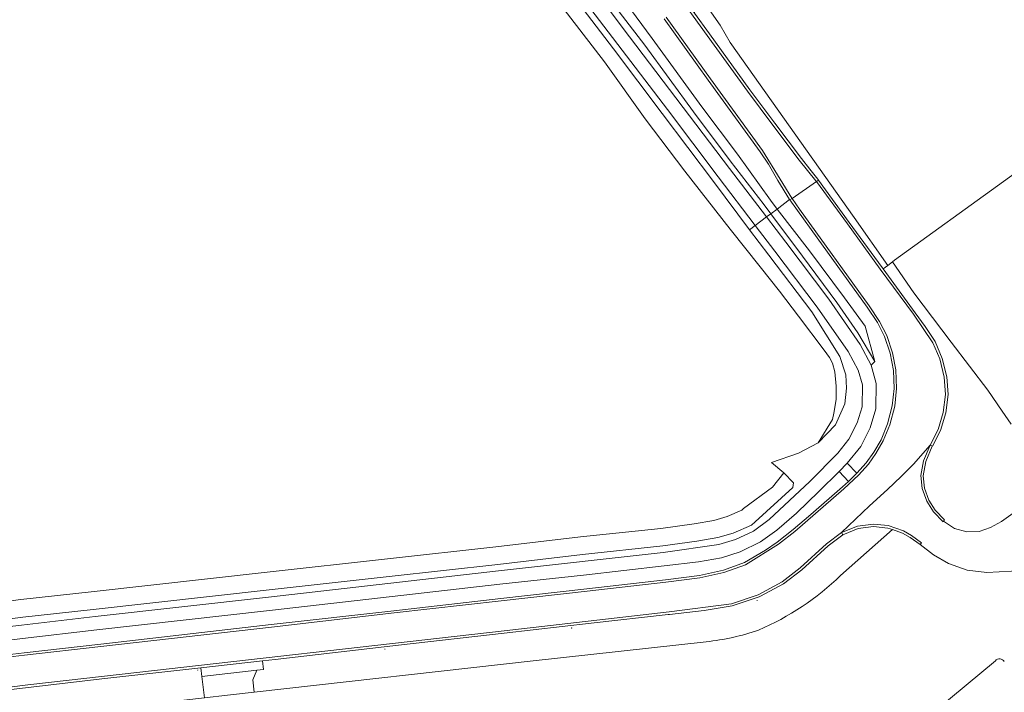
# Model space of a CAD drawing. Header units: metres. Extents: x 200176 to 205485, y 394066 to 399855.
# Tile 39 of 230: x 202298 to 202520, y 395388 to 395539. Entities that reach past the tile are written whole.
import ezdxf

# ---------------------------------------------------------------- set-up
doc = ezdxf.new("R2010")
doc.units = ezdxf.units.M
doc.layers.get('0').update_dxf_attribs({"lineweight": 25})
for name, color, linetype, lineweight in [('B-WE-GR-BOUWLAND-GV', 80, 'Continuous', 13), ('B-WE-GR-GRAS-GV', 60, 'Continuous', 13), ('B-WE-GW-TALUD_KRUIN-G', 90, 'Continuous', 18), ('B-WE-IE-TERREINAFSCHEIDING_KUNSTMATIG_HEKWERK-G', 20, 'IE-TERREINAFSCHEIDING-KUNSTMATIG', 18), ('B-WE-KL-ET_LS_OV_LICHTMAST-S', 190, 'Continuous', 25), ('B-WE-OG-TERREIN_CULTUURSCHEIDING-GV', 7, 'Continuous', 18), ('B-WE-OG-TERREIN_ERF-GV', 7, 'Continuous', 18), ('B-WE-OG-WEG-GV', 7, 'Continuous', 18), ('B-WE-VH-ONVERHARD-GV', 252, 'Continuous', 18), ('B-WE-VH-VERHARDING_ASFALT-GV', 252, 'Continuous', 18), ('B-WE-VH-VERHARDING_BEDRIJFSVLOERPLAAT-GV', 252, 'Continuous', 18), ('B-WE-VH-VERHARDING_BETON-GV', 252, 'Continuous', 18), ('B-WE-VH-VERHARDING_PUIN-GV', 252, 'Continuous', 18)]:
    doc.layers.add(name, color=color, linetype=linetype, lineweight=lineweight)
doc.linetypes.add('IE-TERREINAFSCHEIDING-KUNSTMATIG', pattern='A,4,[82,NLCS.shx,S=0.75,R=90,X=0,Y=0],4,-2', length=10)

# ---------------------------------------------------------------- blocks, each defined once
blk = doc.blocks.new('SKL-ET_OV_LICHTMAST-SO')
at = {"color": 0, "linetype": 'ByBlock', "lineweight": 18}
for points in [[(-1, 0), (-2, 0)], [(-1, 1), (-1, 1)], [(0, 2), (0, 1)], [(1, 1), (1, 1)], [(2, 0), (1, 0)], [(-1, -1), (-1, -1)], [(0, -1), (0, -2)], [(1, -1), (1, -1)]]:
    blk.add_lwpolyline(points, dxfattribs=at)
blk.add_circle((0, 0), 1, dxfattribs=at)

msp = doc.modelspace()

# ---------------------------------------------------------------- linework, layer by layer
at = {"layer": 'B-WE-GR-BOUWLAND-GV', "flags": 128}
for points in [[(202288.036, 395407.267), (202297.952, 395408.574), (202313.829, 395410.278), (202353.505, 395414.726), (202380.647, 395417.753), (202405.102, 395420.481), (202424.205, 395422.713), (202442.33, 395424.641), (202449.831, 395425.691), (202454.321, 395426.442), (202457.312, 395427.34), (202460.611, 395428.76), (202460.985, 395429.086), (202467.547, 395433.93), (202470.078, 395437.165), (202467.289, 395439.534), (202473.386, 395441.626), (202477.839, 395443.963), (202481.08, 395449.249), (202481.379, 395450.613), (202481.928, 395453.728), (202481.92, 395456.718), (202481.619, 395459.976), (202481.084, 395461.955), (202480.395, 395463.18), (202479.186, 395464.871), (202473.371, 395472.515), (202469.146, 395478.201), (202464.787, 395483.676), (202457.992, 395492.202), (202447.774, 395505.254), (202438.798, 395517.124), (202429.603, 395529.994), (202419.241, 395543.437)], [(202452.726, 395542.536), (202455.7, 395538.279), (202458.002, 395534.304), (202485.984, 395494.848), (202493.535, 395484.015), (202494.577, 395484.782), (202495.094, 395485.156), (202568.842, 395538.493)]]:
    msp.add_lwpolyline(points, dxfattribs=at)
at = {"layer": 'B-WE-GR-GRAS-GV', "flags": 128}
for points in [[(202468.587, 395496.744), (202467.075, 395498.713), (202459.661, 395509.118), (202451.625, 395519.832), (202440.386, 395535.272), (202430.815, 395548.249), (202421.323, 395560.543), (202415.988, 395567.874), (202414.404, 395572.781), (202414.476, 395576.668), (202413.909, 395578.284), (202411.681, 395579.394), (202411.004, 395577.841), (202411.187, 395574.841), (202411.94, 395571.703), (202413.957, 395567.039), (202419.623, 395559.299), (202428.651, 395546.895), (202438.709, 395533.725), (202449.733, 395518.694), (202457.989, 395507.599), (202465.632, 395497.654), (202467.136, 395495.655)], [(202468.587, 395496.744), (202467.136, 395495.655), (202474.31, 395486.118), (202482.077, 395475.628), (202486.77, 395468.77), (202490.61, 395462.31), (202488.477, 395470.294), (202483.764, 395476.686), (202475.858, 395487.278)]]:
    msp.add_lwpolyline(points, close=True, dxfattribs=at)
msp.add_lwpolyline([(202419.241, 395543.437), (202429.603, 395529.994), (202438.798, 395517.124), (202447.774, 395505.254), (202457.992, 395492.202), (202464.787, 395483.676), (202469.146, 395478.201), (202473.371, 395472.515), (202479.186, 395464.871), (202480.395, 395463.18), (202481.084, 395461.955), (202481.619, 395459.976), (202481.92, 395456.718), (202481.928, 395453.728), (202481.379, 395450.613), (202481.08, 395449.249), (202477.839, 395443.963), (202481.777, 395447.975), (202483.866, 395452.774), (202484.217, 395456.275), (202484.116, 395459.323), (202482.763, 395463.406), (202476.387, 395473.491), (202466.716, 395486.287), (202462.37, 395492.079), (202454.222, 395502.936), (202442.619, 395518.341), (202431.631, 395532.908), (202419.18, 395549.355)], dxfattribs=at)
at = {"layer": 'B-WE-GW-TALUD_KRUIN-G', "flags": 128}
msp.add_lwpolyline([(202468.587, 395496.744), (202467.075, 395498.713), (202459.661, 395509.118), (202451.625, 395519.832), (202440.386, 395535.272), (202430.815, 395548.249), (202421.323, 395560.543), (202415.988, 395567.874), (202414.404, 395572.781), (202414.476, 395576.668), (202413.909, 395578.284), (202411.681, 395579.394)], dxfattribs=at)
at = {"layer": 'B-WE-IE-TERREINAFSCHEIDING_KUNSTMATIG_HEKWERK-G', "flags": 128}
for points in [[(202495.094, 395485.156), (202568.842, 395538.493)], [(202494.577, 395484.782), (202495.094, 395485.156)], [(202507.876, 395466.663), (202499.437, 395477.814), (202494.577, 395484.782)], [(202516.081, 395455.822), (202507.876, 395466.663)], [(202516.081, 395455.822), (202519.321, 395451.104), (202521.401, 395448.199)]]:
    msp.add_lwpolyline(points, dxfattribs=at)
at = {"layer": 'B-WE-OG-TERREIN_CULTUURSCHEIDING-GV', "flags": 128}
for points in [[(202288.678, 395403.317), (202298.427, 395404.602), (202314.265, 395406.302), (202353.951, 395410.751), (202381.09, 395413.778), (202405.556, 395416.507), (202424.649, 395418.738), (202442.819, 395420.67), (202450.438, 395421.737), (202455.23, 395422.538), (202458.682, 395423.575), (202462.768, 395425.333), (202463.653, 395426.105), (202472.127, 395433.883), (202472.273, 395434.922), (202470.078, 395437.165), (202467.547, 395433.93), (202460.985, 395429.086), (202460.611, 395428.76), (202457.312, 395427.34), (202454.321, 395426.442), (202449.831, 395425.691), (202442.33, 395424.641), (202424.205, 395422.713), (202405.102, 395420.481), (202380.647, 395417.753), (202353.505, 395414.726), (202313.829, 395410.278), (202297.952, 395408.574), (202288.036, 395407.267)], [(202482.908, 395414.005), (202494.575, 395424.358), (202493.563, 395424.713), (202490.309, 395425.034), (202486.87, 395424.607), (202483.402, 395423.198), (202480.092, 395420.71), (202474.133, 395415.3), (202469.999, 395412.12), (202464.813, 395409.312), (202464.505, 395409.141), (202458.437, 395407.111), (202452.1, 395406.12), (202444.322, 395405.205), (202443.972, 395405.176), (202426.653, 395403.218), (202407.025, 395400.959), (202383.166, 395398.256), (202355.305, 395395.061), (202352.464, 395394.739), (202352.686, 395392.772), (202351.22, 395392.606), (202350.295, 395390.467), (202350.612, 395387.656), (202413.546, 395394.748), (202452.6, 395399.031)]]:
    msp.add_lwpolyline(points, dxfattribs=at)
at = {"layer": 'B-WE-OG-TERREIN_CULTUURSCHEIDING-GV'}
for points in [[(202464.397, 395401.65, 0.0917588), (202482.908, 395414.005)], [(202452.6, 395399.031, 0.0546714), (202464.397, 395401.65)]]:
    msp.add_lwpolyline(points, format="xyb", dxfattribs=at)
at = {"layer": 'B-WE-OG-TERREIN_ERF-GV', "flags": 128}
for points in [[(202568.842, 395538.493), (202495.094, 395485.156), (202494.577, 395484.782), (202499.437, 395477.814), (202507.876, 395466.663), (202516.081, 395455.822), (202519.321, 395451.104), (202521.401, 395448.199)], [(202517.814, 395394.737), (202488.257, 395370.21), (202430.746, 395320.981), (202430.595, 395320.533), (202423.828, 395314.029), (202449.592, 395281.918), (202459.302, 395269.34), (202479.37, 395244.69), (202495.833, 395257.748), (202496.576, 395257.528), (202509.07, 395243.176)]]:
    msp.add_lwpolyline(points, dxfattribs=at)
at = {"layer": 'B-WE-OG-TERREIN_ERF-GV'}
msp.add_lwpolyline([(202519.835, 395394.57, 0.500389), (202517.814, 395394.737)], format="xyb", dxfattribs=at)
at = {"layer": 'B-WE-OG-WEG-GV', "flags": 128}
for points in [[(202422.82, 395552.303), (202435.282, 395535.652), (202457.866, 395505.894), (202466.2, 395494.952), (202467.136, 395495.655), (202465.632, 395497.654), (202457.989, 395507.599), (202449.733, 395518.694), (202438.709, 395533.725), (202428.651, 395546.895)], [(202419.18, 395549.355), (202431.631, 395532.908), (202442.619, 395518.341), (202454.222, 395502.936), (202462.37, 395492.079), (202463.653, 395493.041), (202455.286, 395504.039), (202443.836, 395519.182), (202420.263, 395550.232)], [(202430.815, 395548.249), (202440.386, 395535.272), (202451.625, 395519.832), (202459.661, 395509.118), (202467.075, 395498.713), (202468.587, 395496.744), (202471.408, 395498.86), (202468.723, 395503.213), (202466.625, 395506.881), (202464.726, 395509.629), (202453.052, 395525.869), (202443.093, 395539.7)], [(202288.993, 395401.701), (202298.076, 395402.793), (202314.701, 395404.739), (202353.855, 395409.111), (202405.751, 395415.035), (202442.896, 395419.188), (202455.452, 395420.991), (202459.217, 395422.137), (202463.255, 395423.97), (202466.787, 395426.653), (202475.988, 395435.191), (202482.275, 395441.604), (202484.725, 395444.747), (202486.655, 395448.487), (202487.785, 395452.099), (202487.856, 395457.049), (202486.888, 395460.322), (202484.612, 395464.596), (202477.607, 395474.604), (202468.077, 395487.226), (202463.653, 395493.041), (202462.37, 395492.079), (202466.716, 395486.287), (202476.387, 395473.491), (202482.763, 395463.406), (202484.116, 395459.323), (202484.217, 395456.275), (202483.866, 395452.774), (202481.777, 395447.975), (202477.839, 395443.963), (202473.386, 395441.626), (202467.289, 395439.534), (202470.078, 395437.165), (202472.273, 395434.922), (202472.127, 395433.883), (202463.653, 395426.105), (202462.768, 395425.333), (202458.682, 395423.575), (202455.23, 395422.538), (202450.438, 395421.737), (202442.819, 395420.67), (202424.649, 395418.738), (202405.556, 395416.507), (202381.09, 395413.778), (202353.951, 395410.751), (202314.265, 395406.302), (202298.427, 395404.602), (202288.678, 395403.317)], [(202521.401, 395448.199), (202519.321, 395451.104), (202516.081, 395455.822), (202507.876, 395466.663), (202499.437, 395477.814), (202494.577, 395484.782), (202493.535, 395484.015), (202492.494, 395483.249), (202499.714, 395473.32), (202501.969, 395470.244), (202504.202, 395466.801), (202505.826, 395463.019), (202506.843, 395458.852), (202507.133, 395454.879), (202506.614, 395450.711), (202505.419, 395446.76), (202503.605, 395443.2), (202503.586, 395443.163), (202502.164, 395439.746), (202501.543, 395436.492), (202501.848, 395433.723), (202502.797, 395431.014), (202504.241, 395428.714), (202506.35, 395426.533), (202506.147, 395426.283), (202508.61, 395424.596), (202511.415, 395423.87), (202514.143, 395423.914), (202516.752, 395424.812), (202519.19, 395426.207), (202523.911, 395429.539)], [(202289.721, 395395.451), (202298.686, 395396.56), (202315.976, 395398.522), (202354.439, 395402.907), (202382.11, 395406.05), (202406.215, 395408.79), (202425.683, 395410.995), (202443.398, 395413.038), (202451.102, 395413.971), (202456.452, 395415.176), (202461.256, 395416.913), (202465.936, 395419.675), (202468.586, 395421.492), (202472.222, 395424.379), (202476.204, 395427.795), (202483.302, 395434.002), (202484.682, 395435.241), (202482.554, 395437.453), (202478.027, 395432.94), (202472.964, 395428.075), (202468.542, 395424.241), (202464.868, 395421.564), (202460.209, 395419.329), (202456.046, 395418.012), (202450.844, 395417.108), (202443.111, 395416.153), (202424.904, 395414.099), (202406.033, 395412.025), (202381.704, 395409.244), (202354.031, 395406.072), (202315.11, 395401.733), (202298.335, 395399.789), (202289.324, 395398.674)], [(202297.36, 395381.598), (202339.359, 395386.382), (202338.813, 395391.202), (202338.59, 395393.169), (202316.922, 395390.716), (202299.633, 395388.728), (202290.639, 395387.656), (202282.825, 395386.13), (202273.77, 395383.354), (202265.627, 395379.8), (202258.078, 395375.592), (202251.653, 395371.105), (202244.363, 395364.766), (202238.458, 395358.458), (202231.777, 395350.605), (202202.486, 395316.228), (202186.647, 395297.664), (202181.917, 395291.863), (202177.304, 395284.935), (202172.412, 395275.024), (202169.347, 395266.253), (202167.286, 395256.655), (202166.459, 395247.53)]]:
    msp.add_lwpolyline(points, dxfattribs=at)
for points in [[(202493.535, 395484.015), (202485.984, 395494.848), (202458.002, 395534.304), (202455.7, 395538.279), (202452.726, 395542.536), (202451.628, 395545.717), (202451.619, 395545.734), (202451.479, 395546.157), (202451.378, 395546.059), (202450.762, 395545.459), (202450.437, 395544.725), (202450.102, 395542.032), (202449.965, 395540.937), (202453.323, 395536.281), (202462.439, 395523.664), (202468.075, 395516.09), (202474.058, 395508.145), (202475.998, 395505.717), (202477.764, 395503.447), (202477.904, 395503.254), (202484.871, 395493.689), (202492.295, 395483.522), (202492.494, 395483.249)], [(202489.806, 395461.495), (202490.944, 395457.358), (202490.871, 395451.66), (202489.552, 395447.367), (202487.5, 395443.146), (202484.357, 395439.323), (202486.582, 395437.069), (202488.684, 395439.41), (202490.402, 395441.845), (202492.033, 395444.645), (202493.494, 395448.233), (202494.567, 395452.321), (202494.969, 395456.222), (202494.809, 395460.309), (202494.054, 395464.158), (202492.838, 395467.958), (202491.216, 395471.127), (202488.9, 395474.565), (202484.634, 395480.557), (202477.608, 395490.248), (202473.194, 395496.42), (202471.46, 395498.788), (202471.408, 395498.86), (202468.587, 395496.744), (202475.858, 395487.278), (202483.764, 395476.686), (202488.477, 395470.294), (202490.61, 395462.31)], [(202489.806, 395461.495), (202490.61, 395462.31), (202486.77, 395468.77), (202482.077, 395475.628), (202474.31, 395486.118), (202467.136, 395495.655), (202466.2, 395494.952), (202470.549, 395489.242), (202480.223, 395476.376), (202487.313, 395466.126)]]:
    msp.add_lwpolyline(points, close=True, dxfattribs=at)
at = {"layer": 'B-WE-VH-ONVERHARD-GV', "flags": 128}
for points in [[(202530.09, 395391.172), (202538.667, 395398.361), (202539.724, 395401.806), (202530.07, 395415.181), (202529.191, 395415.333), (202525.335, 395415.477), (202521.477, 395414.954), (202515.928, 395414.686), (202511.466, 395415.214), (202507.23, 395416.723), (202503.829, 395418.694), (202500.861, 395420.987), (202498.59, 395422.576), (202496.834, 395423.564), (202494.575, 395424.358), (202482.908, 395414.005)], [(202452.6, 395399.031), (202413.546, 395394.748), (202350.612, 395387.656), (202344.568, 395386.975), (202339.359, 395386.382), (202297.36, 395381.598)], [(202509.07, 395243.176), (202496.576, 395257.528), (202495.833, 395257.748), (202479.37, 395244.69), (202459.302, 395269.34), (202449.592, 395281.918), (202423.828, 395314.029), (202430.595, 395320.533), (202430.746, 395320.981), (202488.257, 395370.21), (202517.814, 395394.737)]]:
    msp.add_lwpolyline(points, dxfattribs=at)
at = {"layer": 'B-WE-VH-ONVERHARD-GV'}
for points in [[(202482.908, 395414.005, -0.0917588), (202464.397, 395401.65)], [(202464.397, 395401.65, -0.0546714), (202452.6, 395399.031)], [(202517.814, 395394.737, -0.500389), (202519.835, 395394.57)]]:
    msp.add_lwpolyline(points, format="xyb", dxfattribs=at)
at = {"layer": 'B-WE-VH-VERHARDING_ASFALT-GV', "flags": 128}
for points in [[(202420.263, 395550.232), (202443.836, 395519.182), (202455.286, 395504.039), (202463.653, 395493.041), (202466.2, 395494.952), (202457.866, 395505.894), (202435.282, 395535.652), (202422.82, 395552.303)], [(202443.565, 395540.055), (202453.584, 395526.124), (202465.246, 395509.988), (202469.258, 395503.483), (202471.921, 395499.173), (202471.952, 395499.129), (202477.452, 395502.941), (202477.325, 395503.114), (202473.57, 395507.786), (202467.619, 395515.682), (202461.921, 395523.389), (202452.807, 395535.931), (202445.498, 395546.083)], [(202290.577, 395388.21), (202299.573, 395389.28), (202316.825, 395391.251), (202406.971, 395401.511), (202444.263, 395405.787), (202458.32, 395407.604), (202464.284, 395409.652), (202469.692, 395412.562), (202473.752, 395415.688), (202479.754, 395421.117), (202483.137, 395423.68), (202489.402, 395429.707), (202493.462, 395433.441), (202496.554, 395436.359), (202499.33, 395439.154), (202503.11, 395443.407), (202504.915, 395446.993), (202506.068, 395450.809), (202506.586, 395454.892), (202506.303, 395458.768), (202505.293, 395462.893), (202503.72, 395466.55), (202499.313, 395473.002), (202491.853, 395483.198), (202484.444, 395493.384), (202477.452, 395502.941), (202471.952, 395499.129), (202473.624, 395496.741), (202489.359, 395474.874), (202491.689, 395471.377), (202493.348, 395468.169), (202494.606, 395464.284), (202495.377, 395460.395), (202495.513, 395456.195), (202495.108, 395452.208), (202494.025, 395448.044), (202492.517, 395444.395), (202490.855, 395441.566), (202489.165, 395439.107), (202486.978, 395436.648), (202483.652, 395433.58), (202472.544, 395423.94), (202468.904, 395421.051), (202461.448, 395416.38), (202456.589, 395414.632), (202451.161, 395413.442), (202443.451, 395412.489), (202425.723, 395410.474), (202406.32, 395408.246), (202382.194, 395405.531), (202354.495, 395402.36), (202316.021, 395397.99), (202298.776, 395396.02), (202289.767, 395394.938)], [(202289.324, 395398.674), (202298.335, 395399.789), (202315.11, 395401.733), (202354.031, 395406.072), (202381.704, 395409.244), (202406.033, 395412.025), (202424.904, 395414.099), (202443.111, 395416.153), (202450.844, 395417.108), (202456.046, 395418.012), (202460.209, 395419.329), (202464.868, 395421.564), (202468.542, 395424.241), (202472.964, 395428.075), (202478.027, 395432.94), (202482.554, 395437.453), (202484.357, 395439.323), (202487.5, 395443.146), (202489.552, 395447.367), (202490.871, 395451.66), (202490.944, 395457.358), (202489.806, 395461.495), (202487.313, 395466.126), (202480.223, 395476.376), (202470.549, 395489.242), (202466.2, 395494.952), (202463.653, 395493.041), (202468.077, 395487.226), (202477.607, 395474.604), (202484.612, 395464.596), (202486.888, 395460.322), (202487.856, 395457.049), (202487.785, 395452.099), (202486.655, 395448.487), (202484.725, 395444.747), (202482.275, 395441.604), (202475.988, 395435.191), (202466.787, 395426.653), (202463.255, 395423.97), (202459.217, 395422.137), (202455.452, 395420.991), (202442.896, 395419.188), (202405.751, 395415.035), (202353.855, 395409.111), (202314.701, 395404.739), (202298.076, 395402.793), (202288.993, 395401.701)], [(202523.911, 395429.539), (202519.19, 395426.207), (202516.752, 395424.812), (202514.143, 395423.914), (202511.415, 395423.87), (202508.61, 395424.596), (202506.147, 395426.283), (202506.026, 395426.134), (202503.844, 395428.342), (202502.343, 395430.792), (202501.308, 395433.613), (202500.989, 395436.536), (202501.628, 395439.917), (202503.108, 395443.403), (202503.11, 395443.407), (202499.33, 395439.154), (202496.554, 395436.359), (202493.462, 395433.441), (202489.402, 395429.707), (202483.137, 395423.68), (202486.715, 395425.128), (202490.31, 395425.579), (202493.668, 395425.251), (202497.096, 395424.044), (202498.885, 395423.043), (202501.178, 395421.385), (202500.861, 395420.987), (202503.829, 395418.694), (202507.23, 395416.723), (202511.466, 395415.214), (202515.928, 395414.686), (202521.477, 395414.954)]]:
    msp.add_lwpolyline(points, dxfattribs=at)
msp.add_lwpolyline([(202484.357, 395439.323), (202482.554, 395437.453), (202484.682, 395435.241), (202486.582, 395437.069)], close=True, dxfattribs=at)
at = {"layer": 'B-WE-VH-VERHARDING_BEDRIJFSVLOERPLAAT-GV', "flags": 128}
msp.add_lwpolyline([(202338.813, 395391.202), (202351.22, 395392.606), (202352.686, 395392.772), (202352.464, 395394.739), (202338.59, 395393.169)], close=True, dxfattribs=at)
at = {"layer": 'B-WE-VH-VERHARDING_BETON-GV', "flags": 128}
for points in [[(202477.904, 395503.254), (202477.764, 395503.447), (202475.998, 395505.717), (202474.058, 395508.145), (202468.075, 395516.09), (202462.439, 395523.664), (202453.323, 395536.281), (202449.965, 395540.937), (202446.003, 395546.432), (202445.921, 395546.382), (202445.498, 395546.083), (202452.807, 395535.931), (202461.921, 395523.389), (202467.619, 395515.682), (202473.57, 395507.786), (202477.325, 395503.114), (202477.452, 395502.941)], [(202492.494, 395483.249), (202492.295, 395483.522), (202484.871, 395493.689), (202477.904, 395503.254), (202477.452, 395502.941), (202484.444, 395493.384), (202491.853, 395483.198), (202499.313, 395473.002), (202503.72, 395466.55), (202505.293, 395462.893), (202506.303, 395458.768), (202506.586, 395454.892), (202506.068, 395450.809), (202504.915, 395446.993), (202503.11, 395443.407), (202503.605, 395443.2), (202505.419, 395446.76), (202506.614, 395450.711), (202507.133, 395454.879), (202506.843, 395458.852), (202505.826, 395463.019), (202504.202, 395466.801), (202501.969, 395470.244), (202499.714, 395473.32)], [(202503.11, 395443.407), (202503.108, 395443.403), (202501.628, 395439.917), (202500.989, 395436.536), (202501.308, 395433.613), (202502.343, 395430.792), (202503.844, 395428.342), (202506.026, 395426.134), (202506.147, 395426.283), (202506.35, 395426.533), (202504.241, 395428.714), (202502.797, 395431.014), (202501.848, 395433.723), (202501.543, 395436.492), (202502.164, 395439.746), (202503.586, 395443.163), (202503.605, 395443.2)], [(202483.402, 395423.198), (202486.87, 395424.607), (202490.309, 395425.034), (202493.563, 395424.713), (202494.575, 395424.358), (202496.834, 395423.564), (202498.59, 395422.576), (202500.861, 395420.987), (202501.178, 395421.385), (202498.885, 395423.043), (202497.096, 395424.044), (202493.668, 395425.251), (202490.31, 395425.579), (202486.715, 395425.128), (202483.137, 395423.68)]]:
    msp.add_lwpolyline(points, close=True, dxfattribs=at)
for points in [[(202443.093, 395539.7), (202453.052, 395525.869), (202464.726, 395509.629), (202466.625, 395506.881), (202468.723, 395503.213), (202471.408, 395498.86), (202471.46, 395498.788), (202471.952, 395499.129), (202471.921, 395499.173), (202469.258, 395503.483), (202465.246, 395509.988), (202453.584, 395526.124), (202443.565, 395540.055)], [(202289.767, 395394.938), (202298.776, 395396.02), (202316.021, 395397.99), (202354.495, 395402.36), (202382.194, 395405.531), (202406.32, 395408.246), (202425.723, 395410.474), (202443.451, 395412.489), (202451.161, 395413.442), (202456.589, 395414.632), (202461.448, 395416.38), (202468.904, 395421.051), (202472.544, 395423.94), (202483.652, 395433.58), (202486.978, 395436.648), (202489.165, 395439.107), (202490.855, 395441.566), (202492.517, 395444.395), (202494.025, 395448.044), (202495.108, 395452.208), (202495.513, 395456.195), (202495.377, 395460.395), (202494.606, 395464.284), (202493.348, 395468.169), (202491.689, 395471.377), (202489.359, 395474.874), (202473.624, 395496.741), (202471.952, 395499.129), (202471.46, 395498.788), (202473.194, 395496.42), (202477.608, 395490.248), (202484.634, 395480.557), (202488.9, 395474.565), (202491.216, 395471.127), (202492.838, 395467.958), (202494.054, 395464.158), (202494.809, 395460.309), (202494.969, 395456.222), (202494.567, 395452.321), (202493.494, 395448.233), (202492.033, 395444.645), (202490.402, 395441.845), (202488.684, 395439.41), (202486.582, 395437.069), (202484.682, 395435.241), (202483.302, 395434.002), (202476.204, 395427.795), (202472.222, 395424.379), (202468.586, 395421.492), (202465.936, 395419.675), (202461.256, 395416.913), (202456.452, 395415.176), (202451.102, 395413.971), (202443.398, 395413.038), (202425.683, 395410.995), (202406.215, 395408.79), (202382.11, 395406.05), (202354.439, 395402.907), (202315.976, 395398.522), (202298.686, 395396.56), (202289.721, 395395.451)], [(202290.639, 395387.656), (202299.633, 395388.728), (202316.922, 395390.716), (202338.59, 395393.169), (202352.464, 395394.739), (202355.305, 395395.061), (202383.166, 395398.256), (202407.025, 395400.959), (202426.653, 395403.218), (202443.972, 395405.176), (202444.322, 395405.205), (202452.1, 395406.12), (202458.437, 395407.111), (202464.505, 395409.141), (202464.813, 395409.312), (202469.999, 395412.12), (202474.133, 395415.3), (202480.092, 395420.71), (202483.402, 395423.198), (202483.137, 395423.68), (202479.754, 395421.117), (202473.752, 395415.688), (202469.692, 395412.562), (202464.284, 395409.652), (202458.32, 395407.604), (202444.263, 395405.787), (202406.971, 395401.511), (202316.825, 395391.251), (202299.573, 395389.28), (202290.577, 395388.21)]]:
    msp.add_lwpolyline(points, dxfattribs=at)
at = {"layer": 'B-WE-VH-VERHARDING_PUIN-GV', "flags": 128}
msp.add_lwpolyline([(202351.22, 395392.606), (202338.813, 395391.202), (202339.359, 395386.382), (202344.568, 395386.975), (202350.612, 395387.656), (202350.295, 395390.467)], close=True, dxfattribs=at)

# ---------------------------------------------------------------- block references
at = {"layer": 'B-WE-KL-ET_LS_OV_LICHTMAST-S', "xscale": 0.02, "yscale": 0.02, "zscale": 0.02}
for p in [(202464.067, 395408.32), (202422.241, 395402.141), (202380.096, 395397.385), (202337.874, 395392.621)]:
    msp.add_blockref('SKL-ET_OV_LICHTMAST-SO', p, dxfattribs=at)

doc.saveas('drawing.dxf')
